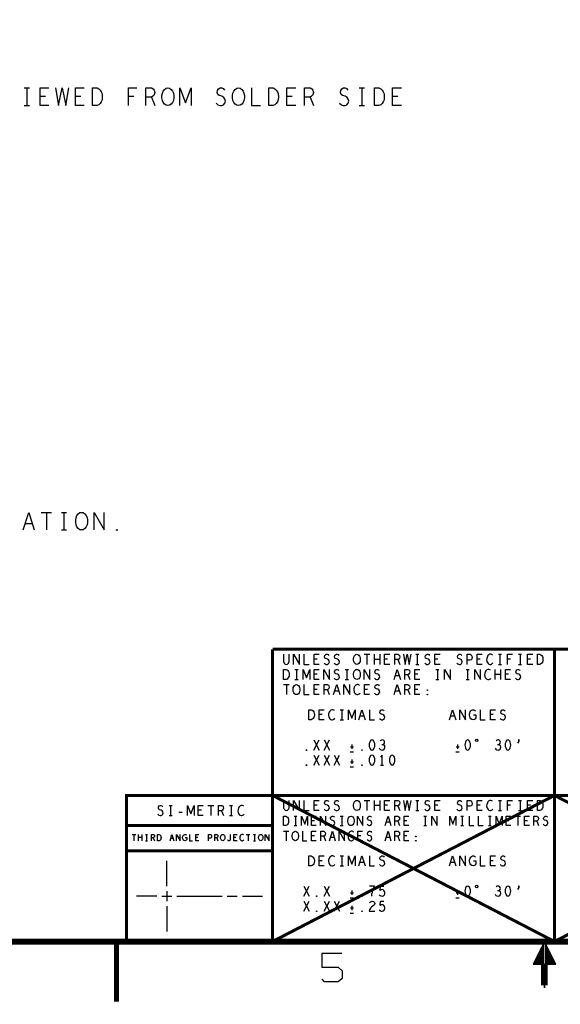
# Model space of a CAD drawing. Extents: x -3.2 to 30.8, y -10.2 to 11.8.
# Tile 9 of 32: x 8.6 to 14, y -10.2 to -0.4. Entities that reach past the tile are written whole.
import ezdxf

# ---------------------------------------------------------------- set-up
doc = ezdxf.new("R2010")
doc.units = 0
doc.layers.add('LAYNR1', color=2, linetype='CONTINUOUS')

msp = doc.modelspace()

# ---------------------------------------------------------------- linework, layer by layer
at = {"layer": 'LAYNR1'}
for p, q in [((8.638, -1.098), (8.69, -1.098)), ((8.664, -1.098), (8.664, -1.273)), ((11.963, -1.098), (12.015, -1.098)), ((11.989, -1.098), (11.989, -1.273)), ((8.848, -1.183), (8.795, -1.183)), ((9.198, -1.183), (9.145, -1.183)), ((9.725, -1.183), (9.673, -1.183)), ((9.9, -1.189), (9.933, -1.273)), ((11.298, -1.183), (11.245, -1.183)), ((11.475, -1.189), (11.508, -1.273)), ((12.348, -1.183), (12.295, -1.183)), ((8.638, -1.273), (8.69, -1.273)), ((11.963, -1.273), (12.015, -1.273)), ((8.807, -5.31), (8.907, -5.31)), ((8.857, -5.31), (8.857, -5.484)), ((9.006, -5.31), (9.058, -5.31)), ((9.032, -5.31), (9.032, -5.484)), ((8.717, -5.423), (8.647, -5.423)), ((9.006, -5.484), (9.058, -5.484)), ((12.012, -6.718), (12.069, -6.718)), ((12.04, -6.718), (12.04, -6.818)), ((12.114, -6.818), (12.114, -6.718)), ((12.167, -6.718), (12.167, -6.818)), ((12.526, -6.718), (12.556, -6.718)), ((12.54, -6.718), (12.54, -6.818)), ((13.345, -6.718), (13.375, -6.718)), ((13.361, -6.718), (13.361, -6.818)), ((13.545, -6.718), (13.575, -6.718)), ((13.561, -6.718), (13.561, -6.818)), ((11.545, -6.766), (11.516, -6.766)), ((12.167, -6.768), (12.114, -6.768)), ((12.245, -6.766), (12.215, -6.766)), ((12.347, -6.77), (12.366, -6.818)), ((12.526, -6.818), (12.556, -6.818)), ((12.745, -6.766), (12.715, -6.766)), ((13.165, -6.766), (13.135, -6.766)), ((13.345, -6.818), (13.375, -6.818)), ((13.467, -6.766), (13.437, -6.766)), ((13.545, -6.818), (13.575, -6.818)), ((13.665, -6.766), (13.635, -6.766)), ((11.325, -6.868), (11.356, -6.868)), ((11.34, -6.868), (11.34, -6.968)), ((11.545, -6.916), (11.516, -6.916)), ((11.825, -6.868), (11.856, -6.868)), ((11.84, -6.868), (11.84, -6.968)), ((12.361, -6.933), (12.321, -6.933)), ((12.447, -6.92), (12.465, -6.968)), ((12.545, -6.916), (12.516, -6.916)), ((12.726, -6.868), (12.755, -6.868)), ((12.741, -6.868), (12.741, -6.968)), ((13.026, -6.868), (13.056, -6.868)), ((13.04, -6.868), (13.04, -6.968)), ((13.314, -6.968), (13.314, -6.868)), ((13.367, -6.918), (13.314, -6.918)), ((13.367, -6.868), (13.367, -6.968)), ((13.446, -6.916), (13.415, -6.916)), ((11.212, -7.018), (11.269, -7.018)), ((11.241, -7.018), (11.241, -7.118)), ((11.325, -6.968), (11.356, -6.968)), ((11.825, -6.968), (11.856, -6.968)), ((12.726, -6.968), (12.755, -6.968)), ((13.026, -6.968), (13.056, -6.968)), ((11.545, -7.066), (11.516, -7.066)), ((11.647, -7.07), (11.665, -7.118)), ((11.76, -7.083), (11.72, -7.083)), ((12.045, -7.066), (12.016, -7.066)), ((12.361, -7.083), (12.321, -7.083)), ((12.447, -7.07), (12.465, -7.118)), ((12.545, -7.066), (12.516, -7.066)), ((11.595, -7.316), (11.566, -7.316)), ((11.776, -7.268), (11.806, -7.268)), ((11.79, -7.268), (11.79, -7.368)), ((13.295, -7.316), (13.266, -7.316)), ((11.776, -7.368), (11.806, -7.368)), ((12.01, -7.333), (11.97, -7.333)), ((12.91, -7.333), (12.87, -7.333)), ((11.514, -7.668), (11.567, -7.568)), ((11.514, -7.568), (11.567, -7.668)), ((11.614, -7.668), (11.667, -7.568)), ((11.614, -7.568), (11.667, -7.668)), ((11.891, -7.613), (11.891, -7.656)), ((12.941, -7.613), (12.941, -7.656)), ((11.514, -7.818), (11.567, -7.718)), ((11.514, -7.718), (11.567, -7.818)), ((11.614, -7.818), (11.667, -7.718)), ((11.614, -7.718), (11.667, -7.818)), ((11.714, -7.818), (11.767, -7.718)), ((11.714, -7.718), (11.767, -7.818)), ((11.874, -7.685), (11.907, -7.685)), ((11.877, -7.635), (11.907, -7.635)), ((12.924, -7.685), (12.957, -7.685)), ((12.927, -7.635), (12.957, -7.635)), ((11.877, -7.785), (11.907, -7.785)), ((11.891, -7.763), (11.891, -7.806)), ((11.874, -7.835), (11.907, -7.835)), ((12.175, -7.818), (12.205, -7.818)), ((12.012, -8.168), (12.069, -8.168)), ((12.04, -8.168), (12.04, -8.268)), ((12.114, -8.268), (12.114, -8.168)), ((12.167, -8.168), (12.167, -8.268)), ((12.526, -8.168), (12.556, -8.168)), ((12.54, -8.168), (12.54, -8.268)), ((13.345, -8.168), (13.375, -8.168)), ((13.361, -8.168), (13.361, -8.268)), ((13.545, -8.168), (13.575, -8.168)), ((13.561, -8.168), (13.561, -8.268)), ((10.075, -8.218), (10.106, -8.218)), ((10.09, -8.218), (10.09, -8.318)), ((10.174, -8.285), (10.207, -8.285)), ((10.396, -8.266), (10.366, -8.266)), ((10.462, -8.218), (10.519, -8.218)), ((10.491, -8.218), (10.491, -8.318)), ((10.597, -8.27), (10.616, -8.318)), ((10.675, -8.218), (10.705, -8.218)), ((10.691, -8.218), (10.691, -8.318)), ((11.545, -8.216), (11.516, -8.216)), ((12.167, -8.218), (12.114, -8.218)), ((12.245, -8.216), (12.215, -8.216)), ((12.347, -8.22), (12.366, -8.268)), ((12.526, -8.268), (12.556, -8.268)), ((12.745, -8.216), (12.715, -8.216)), ((13.165, -8.216), (13.135, -8.216)), ((13.345, -8.268), (13.375, -8.268)), ((13.467, -8.216), (13.437, -8.216)), ((13.545, -8.268), (13.575, -8.268)), ((13.665, -8.216), (13.635, -8.216)), ((10.075, -8.318), (10.106, -8.318)), ((10.675, -8.318), (10.705, -8.318)), ((11.316, -8.324), (11.343, -8.324)), ((11.33, -8.324), (11.33, -8.418)), ((11.518, -8.369), (11.491, -8.369)), ((11.776, -8.324), (11.803, -8.324)), ((11.79, -8.324), (11.79, -8.418)), ((12.268, -8.385), (12.231, -8.385)), ((12.347, -8.373), (12.365, -8.418)), ((12.438, -8.369), (12.41, -8.369)), ((12.604, -8.324), (12.631, -8.324)), ((12.618, -8.324), (12.618, -8.418)), ((12.972, -8.324), (12.999, -8.324)), ((12.986, -8.324), (12.986, -8.418)), ((13.248, -8.324), (13.275, -8.324)), ((13.262, -8.324), (13.262, -8.418)), ((13.45, -8.369), (13.422, -8.369)), ((13.511, -8.324), (13.564, -8.324)), ((13.538, -8.324), (13.538, -8.418)), ((13.634, -8.369), (13.606, -8.369)), ((13.727, -8.373), (13.745, -8.418)), ((11.211, -8.474), (11.264, -8.474)), ((11.238, -8.474), (11.238, -8.568)), ((11.316, -8.418), (11.343, -8.418)), ((11.776, -8.418), (11.803, -8.418)), ((12.604, -8.418), (12.631, -8.418)), ((12.972, -8.418), (12.999, -8.418)), ((13.248, -8.418), (13.275, -8.418)), ((9.708, -8.505), (9.745, -8.505)), ((9.726, -8.505), (9.726, -8.568)), ((9.773, -8.568), (9.773, -8.505)), ((9.806, -8.536), (9.773, -8.536)), ((9.806, -8.505), (9.806, -8.568)), ((9.843, -8.505), (9.862, -8.505)), ((9.843, -8.568), (9.862, -8.568)), ((9.852, -8.505), (9.852, -8.568)), ((9.919, -8.538), (9.931, -8.568)), ((10.117, -8.546), (10.092, -8.546)), ((10.36, -8.535), (10.341, -8.535)), ((10.549, -8.538), (10.561, -8.568)), ((10.738, -8.535), (10.719, -8.535)), ((10.842, -8.505), (10.879, -8.505)), ((10.861, -8.505), (10.861, -8.568)), ((10.914, -8.505), (10.933, -8.505)), ((10.914, -8.568), (10.933, -8.568)), ((10.924, -8.505), (10.924, -8.568)), ((11.518, -8.519), (11.491, -8.519)), ((11.611, -8.523), (11.628, -8.568)), ((11.716, -8.535), (11.679, -8.535)), ((11.978, -8.519), (11.95, -8.519)), ((12.268, -8.535), (12.231, -8.535)), ((12.347, -8.523), (12.365, -8.568)), ((12.438, -8.519), (12.41, -8.519)), ((10.053, -9.018), (10.053, -8.768)), ((11.595, -8.766), (11.566, -8.766)), ((11.776, -8.718), (11.806, -8.718)), ((11.79, -8.718), (11.79, -8.818)), ((12.01, -8.783), (11.97, -8.783)), ((12.91, -8.783), (12.87, -8.783)), ((13.295, -8.766), (13.266, -8.766)), ((11.776, -8.818), (11.806, -8.818)), ((10.053, -9.068), (10.053, -9.168)), ((11.414, -9.118), (11.467, -9.018)), ((11.414, -9.018), (11.467, -9.118)), ((11.614, -9.118), (11.667, -9.018)), ((11.614, -9.018), (11.667, -9.118)), ((11.877, -9.085), (11.907, -9.085)), ((11.891, -9.063), (11.891, -9.106)), ((12.927, -9.085), (12.957, -9.085)), ((12.941, -9.063), (12.941, -9.106)), ((9.953, -9.118), (9.753, -9.118)), ((10.003, -9.118), (10.103, -9.118)), ((10.153, -9.118), (10.603, -9.118)), ((10.653, -9.118), (10.753, -9.118)), ((10.803, -9.118), (11.003, -9.118)), ((11.414, -9.268), (11.467, -9.168)), ((11.414, -9.168), (11.467, -9.268)), ((11.614, -9.268), (11.667, -9.168)), ((11.614, -9.168), (11.667, -9.268)), ((11.714, -9.268), (11.767, -9.168)), ((11.714, -9.168), (11.767, -9.268)), ((11.874, -9.135), (11.907, -9.135)), ((12.924, -9.135), (12.957, -9.135)), ((10.053, -9.218), (10.053, -9.468)), ((11.877, -9.235), (11.907, -9.235)), ((11.891, -9.213), (11.891, -9.256)), ((11.874, -9.285), (11.907, -9.285))]:
    msp.add_line(p, q, dxfattribs=at)
for points, const_width in [([(-2.597, -9.568), (30.203, -9.568), (30.203, 11.232), (-2.597, 11.232)], 0.06), ([(30.203, -6.168), (22.303, -6.168), (22.303, -6.668), (11.103, -6.668)], 0.03), ([(11.103, -6.668), (11.103, -9.568)], 0.03), ([(13.903, -6.668), (13.903, -9.568)], 0.03), ([(11.103, -8.118), (9.653, -8.118), (9.653, -9.568)], 0.03), ([(16.703, -9.568), (13.903, -8.118), (11.103, -9.568)], 0.03), ([(11.103, -8.118), (13.903, -9.568), (16.703, -8.118)], 0.03), ([(13.903, -8.118), (11.103, -8.118)], 0.03), ([(16.703, -8.118), (13.903, -8.118)], 0.03), ([(11.103, -8.418), (9.653, -8.418)], 0.03), ([(9.653, -8.668), (11.103, -8.668)], 0.03), ([(9.553, -9.568), (9.553, -10.166)], 0.05), ([(13.794, -9.794), (13.794, -10.003)], 0.05), ([(13.811, -10.003), (13.811, -9.793)], 0.05), ([(13.794, -10.003), (13.811, -10.003)], 0.05)]:
    msp.add_lwpolyline(points, dxfattribs=dict(at, const_width=const_width))
for points in [[(8.883, -1.273), (8.795, -1.273), (8.795, -1.098), (8.883, -1.098)], [(8.948, -1.098), (8.979, -1.273), (9.014, -1.098), (9.049, -1.273), (9.08, -1.098)], [(9.233, -1.273), (9.145, -1.273), (9.145, -1.098), (9.233, -1.098)], [(9.673, -1.273), (9.673, -1.098), (9.755, -1.098)], [(9.845, -1.273), (9.845, -1.098), (9.9, -1.098), (9.917, -1.107), (9.928, -1.119), (9.933, -1.142), (9.928, -1.165), (9.915, -1.18), (9.9, -1.189), (9.845, -1.189)], [(10.182, -1.273), (10.182, -1.098), (10.239, -1.244), (10.296, -1.098), (10.296, -1.273)], [(10.543, -1.25), (10.561, -1.265), (10.58, -1.273), (10.598, -1.273), (10.615, -1.265), (10.628, -1.25), (10.635, -1.23), (10.63, -1.209), (10.62, -1.192), (10.6, -1.18), (10.574, -1.174), (10.558, -1.162), (10.552, -1.142), (10.556, -1.122), (10.567, -1.107), (10.582, -1.098), (10.598, -1.098), (10.613, -1.104), (10.626, -1.119)], [(10.895, -1.098), (10.895, -1.273), (10.983, -1.273)], [(11.333, -1.273), (11.245, -1.273), (11.245, -1.098), (11.333, -1.098)], [(11.42, -1.273), (11.42, -1.098), (11.475, -1.098), (11.492, -1.107), (11.503, -1.119), (11.508, -1.142), (11.503, -1.165), (11.49, -1.18), (11.475, -1.189), (11.42, -1.189)], [(11.768, -1.25), (11.786, -1.265), (11.805, -1.273), (11.823, -1.273), (11.84, -1.265), (11.853, -1.25), (11.86, -1.23), (11.855, -1.209), (11.845, -1.192), (11.825, -1.18), (11.799, -1.174), (11.783, -1.162), (11.777, -1.142), (11.781, -1.122), (11.792, -1.107), (11.807, -1.098), (11.823, -1.098), (11.838, -1.104), (11.851, -1.119)], [(12.383, -1.273), (12.295, -1.273), (12.295, -1.098), (12.383, -1.098)], [(8.627, -5.484), (8.682, -5.31), (8.737, -5.484)], [(9.332, -5.484), (9.332, -5.31), (9.432, -5.484), (9.432, -5.31)], [(11.213, -6.718), (11.213, -6.79), (11.218, -6.805), (11.228, -6.815), (11.241, -6.818), (11.253, -6.815), (11.263, -6.805), (11.268, -6.79), (11.268, -6.718)], [(11.312, -6.818), (11.312, -6.718), (11.369, -6.818), (11.369, -6.718)], [(11.415, -6.718), (11.415, -6.818), (11.465, -6.818)], [(11.566, -6.818), (11.516, -6.818), (11.516, -6.718), (11.566, -6.718)], [(11.614, -6.805), (11.624, -6.813), (11.635, -6.818), (11.646, -6.818), (11.656, -6.813), (11.663, -6.805), (11.667, -6.793), (11.664, -6.781), (11.658, -6.771), (11.647, -6.765), (11.632, -6.761), (11.623, -6.755), (11.619, -6.743), (11.622, -6.731), (11.628, -6.723), (11.637, -6.718), (11.646, -6.718), (11.654, -6.721), (11.662, -6.73)], [(11.714, -6.805), (11.724, -6.813), (11.736, -6.818), (11.745, -6.818), (11.755, -6.813), (11.763, -6.805), (11.767, -6.793), (11.764, -6.781), (11.758, -6.771), (11.747, -6.765), (11.732, -6.761), (11.723, -6.755), (11.719, -6.743), (11.722, -6.731), (11.728, -6.723), (11.737, -6.718), (11.745, -6.718), (11.754, -6.721), (11.762, -6.73)], [(12.266, -6.818), (12.215, -6.818), (12.215, -6.718), (12.266, -6.718)], [(12.316, -6.818), (12.316, -6.718), (12.347, -6.718), (12.357, -6.723), (12.363, -6.73), (12.366, -6.743), (12.363, -6.756), (12.356, -6.765), (12.347, -6.77), (12.316, -6.77)], [(12.403, -6.718), (12.42, -6.818), (12.441, -6.718), (12.46, -6.818), (12.478, -6.718)], [(12.614, -6.805), (12.624, -6.813), (12.635, -6.818), (12.646, -6.818), (12.656, -6.813), (12.663, -6.805), (12.667, -6.793), (12.664, -6.781), (12.658, -6.771), (12.647, -6.765), (12.632, -6.761), (12.623, -6.755), (12.619, -6.743), (12.622, -6.731), (12.628, -6.723), (12.637, -6.718), (12.646, -6.718), (12.654, -6.721), (12.662, -6.73)], [(12.766, -6.818), (12.715, -6.818), (12.715, -6.718), (12.766, -6.718)], [(12.934, -6.805), (12.944, -6.813), (12.955, -6.818), (12.965, -6.818), (12.976, -6.813), (12.983, -6.805), (12.987, -6.793), (12.984, -6.781), (12.978, -6.771), (12.967, -6.765), (12.952, -6.761), (12.943, -6.755), (12.939, -6.743), (12.942, -6.731), (12.948, -6.723), (12.957, -6.718), (12.965, -6.718), (12.974, -6.721), (12.982, -6.73)], [(13.035, -6.818), (13.035, -6.718), (13.066, -6.718), (13.075, -6.723), (13.083, -6.735), (13.085, -6.748), (13.083, -6.761), (13.077, -6.771), (13.066, -6.776), (13.035, -6.776)], [(13.186, -6.818), (13.135, -6.818), (13.135, -6.718), (13.186, -6.718)], [(13.288, -6.726), (13.281, -6.721), (13.272, -6.718), (13.262, -6.718), (13.25, -6.723), (13.242, -6.731), (13.236, -6.741), (13.231, -6.758), (13.229, -6.773), (13.232, -6.788), (13.236, -6.798), (13.243, -6.808), (13.252, -6.815), (13.26, -6.818), (13.269, -6.818), (13.278, -6.815), (13.285, -6.81), (13.292, -6.803)], [(13.437, -6.818), (13.437, -6.718), (13.484, -6.718)], [(13.686, -6.818), (13.635, -6.818), (13.635, -6.718), (13.686, -6.718)], [(11.408, -6.968), (11.408, -6.868), (11.441, -6.951), (11.473, -6.868), (11.473, -6.968)], [(11.566, -6.968), (11.516, -6.968), (11.516, -6.868), (11.566, -6.868)], [(11.612, -6.968), (11.612, -6.868), (11.669, -6.968), (11.669, -6.868)], [(11.714, -6.955), (11.724, -6.963), (11.736, -6.968), (11.745, -6.968), (11.755, -6.963), (11.763, -6.955), (11.767, -6.943), (11.764, -6.931), (11.758, -6.921), (11.747, -6.915), (11.732, -6.911), (11.723, -6.905), (11.719, -6.893), (11.722, -6.881), (11.728, -6.873), (11.737, -6.868), (11.745, -6.868), (11.754, -6.871), (11.762, -6.88)], [(12.012, -6.968), (12.012, -6.868), (12.069, -6.968), (12.069, -6.868)], [(12.114, -6.955), (12.124, -6.963), (12.135, -6.968), (12.146, -6.968), (12.156, -6.963), (12.163, -6.955), (12.167, -6.943), (12.164, -6.931), (12.158, -6.921), (12.147, -6.915), (12.132, -6.911), (12.123, -6.905), (12.119, -6.893), (12.122, -6.881), (12.128, -6.873), (12.137, -6.868), (12.146, -6.868), (12.154, -6.871), (12.162, -6.88)], [(12.309, -6.968), (12.34, -6.868), (12.372, -6.968)], [(12.415, -6.968), (12.415, -6.868), (12.447, -6.868), (12.457, -6.873), (12.463, -6.88), (12.465, -6.893), (12.463, -6.906), (12.455, -6.915), (12.447, -6.92), (12.415, -6.92)], [(12.566, -6.968), (12.516, -6.968), (12.516, -6.868), (12.566, -6.868)], [(12.812, -6.968), (12.812, -6.868), (12.869, -6.968), (12.869, -6.868)], [(13.112, -6.968), (13.112, -6.868), (13.169, -6.968), (13.169, -6.868)], [(13.268, -6.876), (13.26, -6.871), (13.252, -6.868), (13.242, -6.868), (13.231, -6.873), (13.222, -6.881), (13.215, -6.891), (13.21, -6.908), (13.209, -6.923), (13.212, -6.938), (13.215, -6.948), (13.223, -6.958), (13.232, -6.965), (13.241, -6.968), (13.249, -6.968), (13.258, -6.965), (13.266, -6.96), (13.272, -6.953)], [(13.465, -6.968), (13.415, -6.968), (13.415, -6.868), (13.465, -6.868)], [(13.514, -6.955), (13.524, -6.963), (13.535, -6.968), (13.545, -6.968), (13.556, -6.963), (13.563, -6.955), (13.567, -6.943), (13.564, -6.931), (13.558, -6.921), (13.547, -6.915), (13.532, -6.911), (13.523, -6.905), (13.519, -6.893), (13.522, -6.881), (13.528, -6.873), (13.537, -6.868), (13.545, -6.868), (13.554, -6.871), (13.562, -6.88)], [(11.415, -7.018), (11.415, -7.118), (11.465, -7.118)], [(11.566, -7.118), (11.516, -7.118), (11.516, -7.018), (11.566, -7.018)], [(11.616, -7.118), (11.616, -7.018), (11.647, -7.018), (11.657, -7.023), (11.663, -7.03), (11.665, -7.043), (11.663, -7.056), (11.656, -7.065), (11.647, -7.07), (11.616, -7.07)], [(11.709, -7.118), (11.741, -7.018), (11.772, -7.118)], [(11.812, -7.118), (11.812, -7.018), (11.869, -7.118), (11.869, -7.018)], [(11.968, -7.026), (11.96, -7.021), (11.952, -7.018), (11.942, -7.018), (11.931, -7.023), (11.922, -7.031), (11.915, -7.041), (11.91, -7.058), (11.909, -7.073), (11.912, -7.088), (11.915, -7.098), (11.923, -7.108), (11.932, -7.115), (11.941, -7.118), (11.949, -7.118), (11.958, -7.115), (11.965, -7.11), (11.972, -7.103)], [(12.066, -7.118), (12.016, -7.118), (12.016, -7.018), (12.066, -7.018)], [(12.114, -7.105), (12.124, -7.113), (12.135, -7.118), (12.146, -7.118), (12.156, -7.113), (12.163, -7.105), (12.167, -7.093), (12.164, -7.081), (12.158, -7.071), (12.147, -7.065), (12.132, -7.061), (12.123, -7.055), (12.119, -7.043), (12.122, -7.031), (12.128, -7.023), (12.137, -7.018), (12.146, -7.018), (12.154, -7.021), (12.162, -7.03)], [(12.309, -7.118), (12.34, -7.018), (12.372, -7.118)], [(12.415, -7.118), (12.415, -7.018), (12.447, -7.018), (12.457, -7.023), (12.463, -7.03), (12.465, -7.043), (12.463, -7.056), (12.455, -7.065), (12.447, -7.07), (12.415, -7.07)], [(12.566, -7.118), (12.516, -7.118), (12.516, -7.018), (12.566, -7.018)], [(11.616, -7.368), (11.566, -7.368), (11.566, -7.268), (11.616, -7.268)], [(11.718, -7.276), (11.71, -7.271), (11.702, -7.268), (11.692, -7.268), (11.681, -7.273), (11.672, -7.281), (11.665, -7.291), (11.66, -7.308), (11.659, -7.323), (11.662, -7.338), (11.665, -7.348), (11.673, -7.358), (11.682, -7.365), (11.691, -7.368), (11.699, -7.368), (11.708, -7.365), (11.715, -7.36), (11.722, -7.353)], [(11.858, -7.368), (11.858, -7.268), (11.891, -7.351), (11.923, -7.268), (11.923, -7.368)], [(11.959, -7.368), (11.991, -7.268), (12.022, -7.368)], [(12.066, -7.268), (12.066, -7.368), (12.116, -7.368)], [(12.164, -7.355), (12.174, -7.363), (12.186, -7.368), (12.196, -7.368), (12.205, -7.363), (12.213, -7.355), (12.217, -7.343), (12.214, -7.331), (12.208, -7.321), (12.197, -7.315), (12.182, -7.311), (12.173, -7.305), (12.169, -7.293), (12.172, -7.281), (12.178, -7.273), (12.187, -7.268), (12.196, -7.268), (12.204, -7.271), (12.212, -7.28)], [(12.859, -7.368), (12.891, -7.268), (12.922, -7.368)], [(12.962, -7.368), (12.962, -7.268), (13.019, -7.368), (13.019, -7.268)], [(13.098, -7.318), (13.123, -7.318), (13.123, -7.348), (13.116, -7.358), (13.107, -7.365), (13.094, -7.368), (13.082, -7.365), (13.073, -7.358), (13.066, -7.348), (13.061, -7.336), (13.058, -7.323), (13.058, -7.311), (13.061, -7.301), (13.066, -7.29), (13.073, -7.28), (13.08, -7.273), (13.09, -7.268), (13.099, -7.268), (13.109, -7.271), (13.117, -7.278)], [(13.165, -7.268), (13.165, -7.368), (13.215, -7.368)], [(13.316, -7.368), (13.266, -7.368), (13.266, -7.268), (13.316, -7.268)], [(13.364, -7.355), (13.374, -7.363), (13.385, -7.368), (13.396, -7.368), (13.406, -7.363), (13.413, -7.355), (13.417, -7.343), (13.414, -7.331), (13.408, -7.321), (13.397, -7.315), (13.382, -7.311), (13.373, -7.305), (13.369, -7.293), (13.372, -7.281), (13.378, -7.273), (13.387, -7.268), (13.396, -7.268), (13.404, -7.271), (13.412, -7.28)], [(12.163, -7.648), (12.17, -7.66), (12.181, -7.666), (12.192, -7.668), (12.202, -7.666), (12.212, -7.658), (12.218, -7.648), (12.219, -7.638), (12.217, -7.626), (12.208, -7.618), (12.199, -7.615), (12.188, -7.615)], [(12.199, -7.615), (12.207, -7.61), (12.213, -7.601), (12.215, -7.591), (12.213, -7.581), (12.207, -7.573), (12.196, -7.568), (12.184, -7.57), (12.173, -7.576)], [(13.313, -7.648), (13.321, -7.66), (13.33, -7.666), (13.342, -7.668), (13.352, -7.666), (13.362, -7.658), (13.368, -7.648), (13.369, -7.638), (13.367, -7.626), (13.358, -7.618), (13.349, -7.615), (13.338, -7.615)], [(13.349, -7.615), (13.357, -7.61), (13.363, -7.601), (13.366, -7.591), (13.363, -7.581), (13.357, -7.573), (13.345, -7.568), (13.334, -7.57), (13.323, -7.576)], [(13.54, -7.601), (13.553, -7.581), (13.553, -7.568), (13.544, -7.568), (13.544, -7.581), (13.553, -7.581)], [(12.191, -7.818), (12.191, -7.718), (12.175, -7.738)], [(11.213, -8.168), (11.213, -8.24), (11.218, -8.255), (11.228, -8.265), (11.241, -8.268), (11.253, -8.265), (11.263, -8.255), (11.268, -8.24), (11.268, -8.168)], [(11.312, -8.268), (11.312, -8.168), (11.369, -8.268), (11.369, -8.168)], [(11.415, -8.168), (11.415, -8.268), (11.465, -8.268)], [(11.566, -8.268), (11.516, -8.268), (11.516, -8.168), (11.566, -8.168)], [(11.614, -8.255), (11.624, -8.263), (11.635, -8.268), (11.646, -8.268), (11.656, -8.263), (11.663, -8.255), (11.667, -8.243), (11.664, -8.231), (11.658, -8.221), (11.647, -8.215), (11.632, -8.211), (11.623, -8.205), (11.619, -8.193), (11.622, -8.181), (11.628, -8.173), (11.637, -8.168), (11.646, -8.168), (11.654, -8.171), (11.662, -8.18)], [(11.714, -8.255), (11.724, -8.263), (11.736, -8.268), (11.745, -8.268), (11.755, -8.263), (11.763, -8.255), (11.767, -8.243), (11.764, -8.231), (11.758, -8.221), (11.747, -8.215), (11.732, -8.211), (11.723, -8.205), (11.719, -8.193), (11.722, -8.181), (11.728, -8.173), (11.737, -8.168), (11.745, -8.168), (11.754, -8.171), (11.762, -8.18)], [(12.266, -8.268), (12.215, -8.268), (12.215, -8.168), (12.266, -8.168)], [(12.316, -8.268), (12.316, -8.168), (12.347, -8.168), (12.357, -8.173), (12.363, -8.18), (12.366, -8.193), (12.363, -8.206), (12.356, -8.215), (12.347, -8.22), (12.316, -8.22)], [(12.403, -8.168), (12.42, -8.268), (12.441, -8.168), (12.46, -8.268), (12.478, -8.168)], [(12.614, -8.255), (12.624, -8.263), (12.635, -8.268), (12.646, -8.268), (12.656, -8.263), (12.663, -8.255), (12.667, -8.243), (12.664, -8.231), (12.658, -8.221), (12.647, -8.215), (12.632, -8.211), (12.623, -8.205), (12.619, -8.193), (12.622, -8.181), (12.628, -8.173), (12.637, -8.168), (12.646, -8.168), (12.654, -8.171), (12.662, -8.18)], [(12.766, -8.268), (12.715, -8.268), (12.715, -8.168), (12.766, -8.168)], [(12.934, -8.255), (12.944, -8.263), (12.955, -8.268), (12.965, -8.268), (12.976, -8.263), (12.983, -8.255), (12.987, -8.243), (12.984, -8.231), (12.978, -8.221), (12.967, -8.215), (12.952, -8.211), (12.943, -8.205), (12.939, -8.193), (12.942, -8.181), (12.948, -8.173), (12.957, -8.168), (12.965, -8.168), (12.974, -8.171), (12.982, -8.18)], [(13.035, -8.268), (13.035, -8.168), (13.066, -8.168), (13.075, -8.173), (13.083, -8.185), (13.085, -8.198), (13.083, -8.211), (13.077, -8.221), (13.066, -8.226), (13.035, -8.226)], [(13.186, -8.268), (13.135, -8.268), (13.135, -8.168), (13.186, -8.168)], [(13.288, -8.176), (13.281, -8.171), (13.272, -8.168), (13.262, -8.168), (13.25, -8.173), (13.242, -8.181), (13.236, -8.191), (13.231, -8.208), (13.229, -8.223), (13.232, -8.238), (13.236, -8.248), (13.243, -8.258), (13.252, -8.265), (13.26, -8.268), (13.269, -8.268), (13.278, -8.265), (13.285, -8.26), (13.292, -8.253)], [(13.437, -8.268), (13.437, -8.168), (13.484, -8.168)], [(13.686, -8.268), (13.635, -8.268), (13.635, -8.168), (13.686, -8.168)], [(9.964, -8.305), (9.974, -8.313), (9.986, -8.318), (9.995, -8.318), (10.005, -8.313), (10.013, -8.305), (10.017, -8.293), (10.014, -8.281), (10.008, -8.271), (9.997, -8.265), (9.982, -8.261), (9.973, -8.255), (9.969, -8.243), (9.972, -8.231), (9.978, -8.223), (9.987, -8.218), (9.995, -8.218), (10.004, -8.221), (10.012, -8.23)], [(10.258, -8.318), (10.258, -8.218), (10.29, -8.301), (10.323, -8.218), (10.323, -8.318)], [(10.415, -8.318), (10.366, -8.318), (10.366, -8.218), (10.415, -8.218)], [(10.566, -8.318), (10.566, -8.218), (10.597, -8.218), (10.607, -8.223), (10.613, -8.23), (10.616, -8.243), (10.613, -8.256), (10.606, -8.265), (10.597, -8.27), (10.566, -8.27)], [(10.818, -8.226), (10.811, -8.221), (10.802, -8.218), (10.792, -8.218), (10.781, -8.223), (10.772, -8.231), (10.766, -8.241), (10.76, -8.258), (10.759, -8.273), (10.762, -8.288), (10.766, -8.298), (10.773, -8.308), (10.782, -8.315), (10.79, -8.318), (10.799, -8.318), (10.808, -8.315), (10.816, -8.31), (10.822, -8.303)], [(11.392, -8.418), (11.392, -8.324), (11.422, -8.402), (11.451, -8.324), (11.451, -8.418)], [(11.536, -8.418), (11.491, -8.418), (11.491, -8.324), (11.536, -8.324)], [(11.579, -8.418), (11.579, -8.324), (11.632, -8.418), (11.632, -8.324)], [(11.673, -8.405), (11.683, -8.413), (11.693, -8.418), (11.702, -8.418), (11.711, -8.413), (11.718, -8.405), (11.722, -8.394), (11.719, -8.384), (11.714, -8.374), (11.703, -8.368), (11.689, -8.365), (11.681, -8.358), (11.678, -8.347), (11.68, -8.337), (11.686, -8.329), (11.694, -8.324), (11.702, -8.324), (11.71, -8.327), (11.717, -8.335)], [(11.947, -8.418), (11.947, -8.324), (12, -8.418), (12, -8.324)], [(12.041, -8.405), (12.051, -8.413), (12.061, -8.418), (12.07, -8.418), (12.079, -8.413), (12.086, -8.405), (12.09, -8.394), (12.087, -8.384), (12.082, -8.374), (12.071, -8.368), (12.057, -8.365), (12.049, -8.358), (12.046, -8.347), (12.048, -8.337), (12.054, -8.329), (12.062, -8.324), (12.07, -8.324), (12.078, -8.327), (12.085, -8.335)], [(12.221, -8.418), (12.25, -8.324), (12.278, -8.418)], [(12.318, -8.418), (12.318, -8.324), (12.347, -8.324), (12.356, -8.329), (12.362, -8.335), (12.365, -8.347), (12.362, -8.36), (12.355, -8.368), (12.347, -8.373), (12.318, -8.373)], [(12.457, -8.418), (12.41, -8.418), (12.41, -8.324), (12.457, -8.324)], [(12.683, -8.418), (12.683, -8.324), (12.736, -8.418), (12.736, -8.324)], [(12.864, -8.418), (12.864, -8.324), (12.894, -8.402), (12.923, -8.324), (12.923, -8.418)], [(13.054, -8.324), (13.054, -8.418), (13.101, -8.418)], [(13.146, -8.324), (13.146, -8.418), (13.193, -8.418)], [(13.324, -8.418), (13.324, -8.324), (13.354, -8.402), (13.383, -8.324), (13.383, -8.418)], [(13.469, -8.418), (13.422, -8.418), (13.422, -8.324), (13.469, -8.324)], [(13.653, -8.418), (13.606, -8.418), (13.606, -8.324), (13.653, -8.324)], [(13.698, -8.418), (13.698, -8.324), (13.727, -8.324), (13.736, -8.329), (13.742, -8.335), (13.745, -8.347), (13.742, -8.36), (13.735, -8.368), (13.727, -8.373), (13.698, -8.373)], [(13.789, -8.405), (13.799, -8.413), (13.809, -8.418), (13.818, -8.418), (13.827, -8.413), (13.834, -8.405), (13.838, -8.394), (13.835, -8.384), (13.83, -8.374), (13.819, -8.368), (13.805, -8.365), (13.797, -8.358), (13.794, -8.347), (13.796, -8.337), (13.802, -8.329), (13.81, -8.324), (13.818, -8.324), (13.826, -8.327), (13.833, -8.335)], [(11.399, -8.474), (11.399, -8.568), (11.444, -8.568)], [(11.536, -8.568), (11.491, -8.568), (11.491, -8.474), (11.536, -8.474)], [(11.583, -8.568), (11.583, -8.474), (11.611, -8.474), (11.62, -8.479), (11.626, -8.485), (11.628, -8.498), (11.626, -8.51), (11.619, -8.518), (11.611, -8.523), (11.583, -8.523)], [(11.669, -8.568), (11.698, -8.474), (11.726, -8.568)], [(11.763, -8.568), (11.763, -8.474), (11.816, -8.568), (11.816, -8.474)], [(11.907, -8.482), (11.9, -8.477), (11.892, -8.474), (11.883, -8.474), (11.872, -8.479), (11.864, -8.487), (11.858, -8.496), (11.854, -8.512), (11.853, -8.526), (11.855, -8.54), (11.858, -8.549), (11.865, -8.559), (11.873, -8.565), (11.882, -8.568), (11.89, -8.568), (11.898, -8.565), (11.905, -8.56), (11.91, -8.554)], [(11.997, -8.568), (11.95, -8.568), (11.95, -8.474), (11.997, -8.474)], [(12.041, -8.555), (12.051, -8.563), (12.061, -8.568), (12.07, -8.568), (12.079, -8.563), (12.086, -8.555), (12.09, -8.545), (12.087, -8.534), (12.082, -8.524), (12.071, -8.518), (12.057, -8.515), (12.049, -8.508), (12.046, -8.498), (12.048, -8.487), (12.054, -8.479), (12.062, -8.474), (12.07, -8.474), (12.078, -8.477), (12.085, -8.485)], [(12.221, -8.568), (12.25, -8.474), (12.278, -8.568)], [(12.318, -8.568), (12.318, -8.474), (12.347, -8.474), (12.356, -8.479), (12.362, -8.485), (12.365, -8.498), (12.362, -8.51), (12.355, -8.518), (12.347, -8.523), (12.318, -8.523)], [(12.457, -8.568), (12.41, -8.568), (12.41, -8.474), (12.457, -8.474)], [(9.9, -8.568), (9.9, -8.505), (9.919, -8.505), (9.926, -8.508), (9.93, -8.512), (9.931, -8.521), (9.93, -8.529), (9.925, -8.534), (9.919, -8.538), (9.9, -8.538)], [(10.085, -8.568), (10.104, -8.505), (10.124, -8.568)], [(10.149, -8.568), (10.149, -8.505), (10.186, -8.568), (10.186, -8.505)], [(10.235, -8.536), (10.251, -8.536), (10.251, -8.555), (10.246, -8.562), (10.241, -8.566), (10.233, -8.568), (10.225, -8.566), (10.22, -8.562), (10.215, -8.555), (10.212, -8.548), (10.21, -8.54), (10.21, -8.532), (10.212, -8.526), (10.215, -8.519), (10.22, -8.512), (10.224, -8.508), (10.231, -8.505), (10.236, -8.505), (10.242, -8.507), (10.247, -8.511)], [(10.278, -8.505), (10.278, -8.568), (10.309, -8.568)], [(10.372, -8.568), (10.341, -8.568), (10.341, -8.505), (10.372, -8.505)], [(10.467, -8.568), (10.467, -8.505), (10.486, -8.505), (10.492, -8.508), (10.497, -8.516), (10.498, -8.524), (10.497, -8.532), (10.493, -8.539), (10.486, -8.542), (10.467, -8.542)], [(10.53, -8.568), (10.53, -8.505), (10.549, -8.505), (10.556, -8.508), (10.56, -8.512), (10.561, -8.521), (10.56, -8.529), (10.555, -8.534), (10.549, -8.538), (10.53, -8.538)], [(10.656, -8.555), (10.66, -8.562), (10.664, -8.566), (10.67, -8.568), (10.676, -8.566), (10.681, -8.562), (10.686, -8.555), (10.687, -8.547), (10.687, -8.505)], [(10.75, -8.568), (10.719, -8.568), (10.719, -8.505), (10.75, -8.505)], [(10.815, -8.51), (10.81, -8.507), (10.805, -8.505), (10.798, -8.505), (10.791, -8.508), (10.786, -8.513), (10.782, -8.52), (10.779, -8.53), (10.778, -8.54), (10.779, -8.549), (10.782, -8.555), (10.787, -8.562), (10.792, -8.566), (10.797, -8.568), (10.803, -8.568), (10.808, -8.566), (10.813, -8.563), (10.817, -8.559)], [(11.031, -8.568), (11.031, -8.505), (11.068, -8.568), (11.068, -8.505)], [(11.616, -8.818), (11.566, -8.818), (11.566, -8.718), (11.616, -8.718)], [(11.718, -8.726), (11.71, -8.721), (11.702, -8.718), (11.692, -8.718), (11.681, -8.723), (11.672, -8.731), (11.665, -8.741), (11.66, -8.758), (11.659, -8.773), (11.662, -8.788), (11.665, -8.798), (11.673, -8.808), (11.682, -8.815), (11.691, -8.818), (11.699, -8.818), (11.708, -8.815), (11.715, -8.81), (11.722, -8.803)], [(11.858, -8.818), (11.858, -8.718), (11.891, -8.801), (11.923, -8.718), (11.923, -8.818)], [(11.959, -8.818), (11.991, -8.718), (12.022, -8.818)], [(12.066, -8.718), (12.066, -8.818), (12.116, -8.818)], [(12.164, -8.805), (12.174, -8.813), (12.186, -8.818), (12.196, -8.818), (12.205, -8.813), (12.213, -8.805), (12.217, -8.793), (12.214, -8.781), (12.208, -8.771), (12.197, -8.765), (12.182, -8.761), (12.173, -8.755), (12.169, -8.743), (12.172, -8.731), (12.178, -8.723), (12.187, -8.718), (12.196, -8.718), (12.204, -8.721), (12.212, -8.73)], [(12.859, -8.818), (12.891, -8.718), (12.922, -8.818)], [(12.962, -8.818), (12.962, -8.718), (13.019, -8.818), (13.019, -8.718)], [(13.098, -8.768), (13.123, -8.768), (13.123, -8.798), (13.116, -8.808), (13.107, -8.815), (13.094, -8.818), (13.082, -8.815), (13.073, -8.808), (13.066, -8.798), (13.061, -8.786), (13.058, -8.773), (13.058, -8.761), (13.061, -8.751), (13.066, -8.74), (13.073, -8.73), (13.08, -8.723), (13.09, -8.718), (13.099, -8.718), (13.109, -8.721), (13.117, -8.728)], [(13.165, -8.718), (13.165, -8.818), (13.215, -8.818)], [(13.316, -8.818), (13.266, -8.818), (13.266, -8.718), (13.316, -8.718)], [(13.364, -8.805), (13.374, -8.813), (13.385, -8.818), (13.396, -8.818), (13.406, -8.813), (13.413, -8.805), (13.417, -8.793), (13.414, -8.781), (13.408, -8.771), (13.397, -8.765), (13.382, -8.761), (13.373, -8.755), (13.369, -8.743), (13.372, -8.731), (13.378, -8.723), (13.387, -8.718), (13.396, -8.718), (13.404, -8.721), (13.412, -8.73)], [(12.088, -9.118), (12.09, -9.096), (12.094, -9.078), (12.099, -9.061), (12.106, -9.043), (12.116, -9.018), (12.066, -9.018)], [(12.163, -9.103), (12.17, -9.111), (12.179, -9.116), (12.191, -9.118), (12.202, -9.115), (12.21, -9.108), (12.217, -9.096), (12.218, -9.083), (12.215, -9.07), (12.209, -9.061), (12.2, -9.055), (12.192, -9.053), (12.183, -9.055), (12.172, -9.061), (12.175, -9.018), (12.209, -9.018)], [(13.313, -9.098), (13.321, -9.11), (13.33, -9.116), (13.342, -9.118), (13.352, -9.116), (13.362, -9.108), (13.368, -9.098), (13.369, -9.088), (13.367, -9.076), (13.358, -9.068), (13.349, -9.065), (13.338, -9.065)], [(13.349, -9.065), (13.357, -9.06), (13.363, -9.051), (13.366, -9.041), (13.363, -9.031), (13.357, -9.023), (13.345, -9.018), (13.334, -9.02), (13.323, -9.026)], [(13.54, -9.051), (13.553, -9.031), (13.553, -9.018), (13.544, -9.018), (13.544, -9.031), (13.553, -9.031)], [(12.067, -9.185), (12.074, -9.175), (12.083, -9.17), (12.093, -9.168), (12.106, -9.171), (12.114, -9.18), (12.117, -9.19), (12.116, -9.2), (12.111, -9.208), (12.085, -9.225), (12.074, -9.236), (12.067, -9.253), (12.064, -9.268), (12.117, -9.268)], [(12.163, -9.253), (12.17, -9.261), (12.179, -9.266), (12.191, -9.268), (12.202, -9.265), (12.21, -9.258), (12.217, -9.246), (12.218, -9.233), (12.215, -9.22), (12.209, -9.211), (12.2, -9.205), (12.192, -9.203), (12.183, -9.205), (12.172, -9.211), (12.175, -9.168), (12.209, -9.168)], [(13.698, -9.785), (13.705, -9.785), (13.705, -9.77), (13.713, -9.755), (13.713, -9.785), (13.72, -9.785), (13.72, -9.74), (13.728, -9.725), (13.728, -9.785), (13.735, -9.785), (13.735, -9.71), (13.743, -9.695), (13.743, -9.785), (13.75, -9.785), (13.75, -9.68), (13.758, -9.665), (13.758, -9.785), (13.765, -9.785), (13.765, -9.65), (13.773, -9.635), (13.773, -9.785), (13.78, -9.785), (13.78, -9.62), (13.788, -9.605), (13.788, -9.785), (13.795, -9.785), (13.795, -9.59), (13.81, -9.59), (13.81, -9.785), (13.818, -9.785), (13.818, -9.605), (13.825, -9.62), (13.825, -9.785), (13.833, -9.785), (13.833, -9.635), (13.84, -9.65), (13.84, -9.785), (13.848, -9.785), (13.848, -9.665), (13.855, -9.68), (13.855, -9.785), (13.863, -9.785), (13.863, -9.695), (13.87, -9.71), (13.87, -9.785), (13.878, -9.785), (13.878, -9.725), (13.885, -9.74), (13.885, -9.785), (13.893, -9.785), (13.893, -9.755), (13.9, -9.77), (13.9, -9.785), (13.908, -9.785)], [(11.79, -9.688), (11.592, -9.688), (11.592, -9.823), (11.753, -9.823), (11.793, -9.859), (11.793, -9.935), (11.756, -9.967), (11.62, -9.967), (11.596, -9.94)]]:
    msp.add_lwpolyline(points, dxfattribs=at)
for points in [[(9.316, -1.273), (9.316, -1.098), (9.36, -1.098), (9.377, -1.107), (9.39, -1.119), (9.401, -1.136), (9.41, -1.157), (9.412, -1.186), (9.41, -1.215), (9.401, -1.235), (9.39, -1.253), (9.377, -1.265), (9.36, -1.273)], [(10.064, -1.273), (10.047, -1.27), (10.031, -1.259), (10.018, -1.241), (10.009, -1.221), (10.005, -1.197), (10.005, -1.174), (10.009, -1.151), (10.018, -1.13), (10.031, -1.113), (10.047, -1.101), (10.064, -1.098), (10.081, -1.101), (10.097, -1.113), (10.11, -1.13), (10.119, -1.151), (10.123, -1.174), (10.123, -1.197), (10.119, -1.221), (10.11, -1.241), (10.097, -1.259), (10.081, -1.27)], [(10.764, -1.273), (10.747, -1.27), (10.731, -1.259), (10.718, -1.241), (10.709, -1.221), (10.705, -1.197), (10.705, -1.174), (10.709, -1.151), (10.718, -1.13), (10.731, -1.113), (10.747, -1.101), (10.764, -1.098), (10.781, -1.101), (10.797, -1.113), (10.81, -1.13), (10.819, -1.151), (10.823, -1.174), (10.823, -1.197), (10.819, -1.221), (10.81, -1.241), (10.797, -1.259), (10.781, -1.27)], [(11.066, -1.273), (11.066, -1.098), (11.11, -1.098), (11.127, -1.107), (11.14, -1.119), (11.151, -1.136), (11.16, -1.157), (11.162, -1.186), (11.16, -1.215), (11.151, -1.235), (11.14, -1.253), (11.127, -1.265), (11.11, -1.273)], [(12.116, -1.273), (12.116, -1.098), (12.16, -1.098), (12.177, -1.107), (12.19, -1.119), (12.201, -1.136), (12.21, -1.157), (12.212, -1.186), (12.21, -1.215), (12.201, -1.235), (12.19, -1.253), (12.177, -1.265), (12.16, -1.273)], [(9.207, -5.484), (9.19, -5.482), (9.174, -5.47), (9.161, -5.452), (9.152, -5.432), (9.148, -5.409), (9.148, -5.385), (9.152, -5.362), (9.161, -5.342), (9.174, -5.324), (9.19, -5.312), (9.207, -5.31), (9.224, -5.312), (9.24, -5.324), (9.253, -5.342), (9.262, -5.362), (9.266, -5.385), (9.266, -5.409), (9.262, -5.432), (9.253, -5.452), (9.24, -5.47), (9.224, -5.482)], [(9.557, -5.49), (9.553, -5.487), (9.553, -5.482), (9.557, -5.479), (9.561, -5.482), (9.561, -5.487)], [(11.941, -6.818), (11.931, -6.816), (11.922, -6.81), (11.914, -6.8), (11.909, -6.788), (11.907, -6.775), (11.907, -6.761), (11.909, -6.748), (11.914, -6.736), (11.922, -6.726), (11.931, -6.72), (11.941, -6.718), (11.95, -6.72), (11.959, -6.726), (11.967, -6.736), (11.972, -6.748), (11.974, -6.761), (11.974, -6.775), (11.972, -6.788), (11.967, -6.8), (11.959, -6.81), (11.95, -6.816)], [(13.733, -6.818), (13.733, -6.718), (13.758, -6.718), (13.768, -6.723), (13.776, -6.73), (13.782, -6.74), (13.787, -6.751), (13.788, -6.768), (13.787, -6.785), (13.782, -6.796), (13.776, -6.806), (13.768, -6.813), (13.758, -6.818)], [(11.213, -6.968), (11.213, -6.868), (11.238, -6.868), (11.248, -6.873), (11.255, -6.88), (11.262, -6.89), (11.267, -6.901), (11.268, -6.918), (11.267, -6.935), (11.262, -6.946), (11.255, -6.956), (11.248, -6.963), (11.238, -6.968)], [(11.941, -6.968), (11.931, -6.966), (11.922, -6.96), (11.914, -6.95), (11.909, -6.938), (11.907, -6.925), (11.907, -6.911), (11.909, -6.898), (11.914, -6.886), (11.922, -6.876), (11.931, -6.87), (11.941, -6.868), (11.95, -6.87), (11.959, -6.876), (11.967, -6.886), (11.972, -6.898), (11.974, -6.911), (11.974, -6.925), (11.972, -6.938), (11.967, -6.95), (11.959, -6.96), (11.95, -6.966)], [(11.34, -7.118), (11.33, -7.116), (11.322, -7.11), (11.314, -7.1), (11.309, -7.088), (11.307, -7.075), (11.307, -7.061), (11.309, -7.048), (11.314, -7.036), (11.322, -7.026), (11.33, -7.02), (11.34, -7.018), (11.351, -7.02), (11.359, -7.026), (11.367, -7.036), (11.372, -7.048), (11.374, -7.061), (11.374, -7.075), (11.372, -7.088), (11.367, -7.1), (11.359, -7.11), (11.351, -7.116)], [(12.641, -7.076), (12.638, -7.075), (12.638, -7.071), (12.641, -7.07), (12.643, -7.071), (12.643, -7.075)], [(12.641, -7.121), (12.638, -7.12), (12.638, -7.116), (12.641, -7.115), (12.643, -7.116), (12.643, -7.12)], [(11.463, -7.368), (11.463, -7.268), (11.488, -7.268), (11.498, -7.273), (11.505, -7.28), (11.512, -7.29), (11.517, -7.301), (11.518, -7.318), (11.517, -7.335), (11.512, -7.346), (11.505, -7.356), (11.498, -7.363), (11.488, -7.368)], [(12.09, -7.568), (12.08, -7.571), (12.073, -7.58), (12.068, -7.59), (12.064, -7.603), (12.063, -7.618), (12.064, -7.633), (12.068, -7.646), (12.073, -7.656), (12.08, -7.665), (12.09, -7.668), (12.101, -7.665), (12.108, -7.656), (12.113, -7.646), (12.117, -7.633), (12.118, -7.618), (12.117, -7.603), (12.113, -7.59), (12.108, -7.58), (12.101, -7.571)], [(13.04, -7.568), (13.031, -7.571), (13.023, -7.58), (13.018, -7.59), (13.014, -7.603), (13.013, -7.618), (13.014, -7.633), (13.018, -7.646), (13.023, -7.656), (13.031, -7.665), (13.04, -7.668), (13.05, -7.665), (13.058, -7.656), (13.063, -7.646), (13.067, -7.633), (13.068, -7.618), (13.067, -7.603), (13.063, -7.59), (13.058, -7.58), (13.05, -7.571)], [(13.441, -7.568), (13.431, -7.571), (13.423, -7.58), (13.418, -7.59), (13.414, -7.603), (13.413, -7.618), (13.414, -7.633), (13.418, -7.646), (13.423, -7.656), (13.431, -7.665), (13.441, -7.668), (13.45, -7.665), (13.458, -7.656), (13.463, -7.646), (13.467, -7.633), (13.468, -7.618), (13.467, -7.603), (13.463, -7.59), (13.458, -7.58), (13.45, -7.571)], [(11.441, -7.671), (11.438, -7.67), (11.438, -7.666), (11.441, -7.665), (11.443, -7.666), (11.443, -7.67)], [(11.991, -7.671), (11.988, -7.67), (11.988, -7.666), (11.991, -7.665), (11.993, -7.666), (11.993, -7.67)], [(12.09, -7.718), (12.08, -7.721), (12.073, -7.73), (12.068, -7.74), (12.064, -7.753), (12.063, -7.768), (12.064, -7.783), (12.068, -7.796), (12.073, -7.806), (12.08, -7.815), (12.09, -7.818), (12.101, -7.815), (12.108, -7.806), (12.113, -7.796), (12.117, -7.783), (12.118, -7.768), (12.117, -7.753), (12.113, -7.74), (12.108, -7.73), (12.101, -7.721)], [(12.29, -7.718), (12.281, -7.721), (12.273, -7.73), (12.268, -7.74), (12.264, -7.753), (12.263, -7.768), (12.264, -7.783), (12.268, -7.796), (12.273, -7.806), (12.281, -7.815), (12.29, -7.818), (12.3, -7.815), (12.308, -7.806), (12.313, -7.796), (12.317, -7.783), (12.318, -7.768), (12.317, -7.753), (12.313, -7.74), (12.308, -7.73), (12.3, -7.721)], [(11.441, -7.821), (11.438, -7.82), (11.438, -7.816), (11.441, -7.815), (11.443, -7.816), (11.443, -7.82)], [(11.991, -7.821), (11.988, -7.82), (11.988, -7.816), (11.991, -7.815), (11.993, -7.816), (11.993, -7.82)], [(11.941, -8.268), (11.931, -8.266), (11.922, -8.26), (11.914, -8.25), (11.909, -8.238), (11.907, -8.225), (11.907, -8.211), (11.909, -8.198), (11.914, -8.186), (11.922, -8.176), (11.931, -8.17), (11.941, -8.168), (11.95, -8.17), (11.959, -8.176), (11.967, -8.186), (11.972, -8.198), (11.974, -8.211), (11.974, -8.225), (11.972, -8.238), (11.967, -8.25), (11.959, -8.26), (11.95, -8.266)], [(13.733, -8.268), (13.733, -8.168), (13.758, -8.168), (13.768, -8.173), (13.776, -8.18), (13.782, -8.19), (13.787, -8.201), (13.788, -8.218), (13.787, -8.235), (13.782, -8.246), (13.776, -8.256), (13.768, -8.263), (13.758, -8.268)], [(11.212, -8.418), (11.212, -8.324), (11.235, -8.324), (11.244, -8.329), (11.251, -8.335), (11.257, -8.344), (11.262, -8.355), (11.263, -8.371), (11.262, -8.387), (11.257, -8.398), (11.251, -8.407), (11.244, -8.413), (11.235, -8.418)], [(11.882, -8.418), (11.872, -8.416), (11.864, -8.41), (11.857, -8.401), (11.853, -8.39), (11.85, -8.377), (11.85, -8.365), (11.853, -8.352), (11.857, -8.341), (11.864, -8.332), (11.872, -8.326), (11.882, -8.324), (11.891, -8.326), (11.899, -8.332), (11.906, -8.341), (11.91, -8.352), (11.913, -8.365), (11.913, -8.377), (11.91, -8.39), (11.906, -8.401), (11.899, -8.41), (11.891, -8.416)], [(11.33, -8.568), (11.32, -8.566), (11.312, -8.56), (11.305, -8.551), (11.301, -8.54), (11.298, -8.527), (11.298, -8.515), (11.301, -8.502), (11.305, -8.491), (11.312, -8.482), (11.32, -8.476), (11.33, -8.474), (11.339, -8.476), (11.347, -8.482), (11.354, -8.491), (11.358, -8.502), (11.361, -8.515), (11.361, -8.527), (11.358, -8.54), (11.354, -8.551), (11.347, -8.56), (11.339, -8.566)], [(9.961, -8.568), (9.961, -8.505), (9.977, -8.505), (9.983, -8.508), (9.988, -8.512), (9.992, -8.519), (9.995, -8.526), (9.996, -8.536), (9.995, -8.547), (9.992, -8.554), (9.988, -8.561), (9.983, -8.565), (9.977, -8.568)], [(10.608, -8.568), (10.602, -8.567), (10.597, -8.563), (10.592, -8.556), (10.589, -8.549), (10.587, -8.541), (10.587, -8.532), (10.589, -8.524), (10.592, -8.517), (10.597, -8.51), (10.602, -8.506), (10.608, -8.505), (10.615, -8.506), (10.62, -8.51), (10.625, -8.517), (10.628, -8.524), (10.63, -8.532), (10.63, -8.541), (10.628, -8.549), (10.625, -8.556), (10.62, -8.563), (10.615, -8.567)], [(10.986, -8.568), (10.98, -8.567), (10.975, -8.563), (10.97, -8.556), (10.967, -8.549), (10.965, -8.541), (10.965, -8.532), (10.967, -8.524), (10.97, -8.517), (10.975, -8.51), (10.98, -8.506), (10.986, -8.505), (10.993, -8.506), (10.998, -8.51), (11.003, -8.517), (11.006, -8.524), (11.008, -8.532), (11.008, -8.541), (11.006, -8.549), (11.003, -8.556), (10.998, -8.563), (10.993, -8.567)], [(12.526, -8.529), (12.523, -8.527), (12.523, -8.524), (12.526, -8.523), (12.528, -8.524), (12.528, -8.527)], [(12.526, -8.571), (12.523, -8.57), (12.523, -8.566), (12.526, -8.565), (12.528, -8.566), (12.528, -8.57)], [(11.463, -8.818), (11.463, -8.718), (11.488, -8.718), (11.498, -8.723), (11.505, -8.73), (11.512, -8.74), (11.517, -8.751), (11.518, -8.768), (11.517, -8.785), (11.512, -8.796), (11.505, -8.806), (11.498, -8.813), (11.488, -8.818)], [(13.04, -9.018), (13.031, -9.021), (13.023, -9.03), (13.018, -9.04), (13.014, -9.053), (13.013, -9.068), (13.014, -9.083), (13.018, -9.096), (13.023, -9.106), (13.031, -9.115), (13.04, -9.118), (13.05, -9.115), (13.058, -9.106), (13.063, -9.096), (13.067, -9.083), (13.068, -9.068), (13.067, -9.053), (13.063, -9.04), (13.058, -9.03), (13.05, -9.021)], [(13.441, -9.018), (13.431, -9.021), (13.423, -9.03), (13.418, -9.04), (13.414, -9.053), (13.413, -9.068), (13.414, -9.083), (13.418, -9.096), (13.423, -9.106), (13.431, -9.115), (13.441, -9.118), (13.45, -9.115), (13.458, -9.106), (13.463, -9.096), (13.467, -9.083), (13.468, -9.068), (13.467, -9.053), (13.463, -9.04), (13.458, -9.03), (13.45, -9.021)], [(11.54, -9.121), (11.538, -9.12), (11.538, -9.116), (11.54, -9.115), (11.543, -9.116), (11.543, -9.12)], [(11.991, -9.121), (11.988, -9.12), (11.988, -9.116), (11.991, -9.115), (11.993, -9.116), (11.993, -9.12)], [(11.54, -9.271), (11.538, -9.27), (11.538, -9.266), (11.54, -9.265), (11.543, -9.266), (11.543, -9.27)], [(11.991, -9.271), (11.988, -9.27), (11.988, -9.266), (11.991, -9.265), (11.993, -9.266), (11.993, -9.27)], [(13.803, -9.568), (13.69, -9.793), (13.915, -9.793)]]:
    msp.add_lwpolyline(points, close=True, dxfattribs=at)
for centre in [(13.13, -7.572), (13.13, -9.022)]:
    msp.add_circle(centre, 0.012, dxfattribs=at)

doc.saveas('drawing.dxf')
